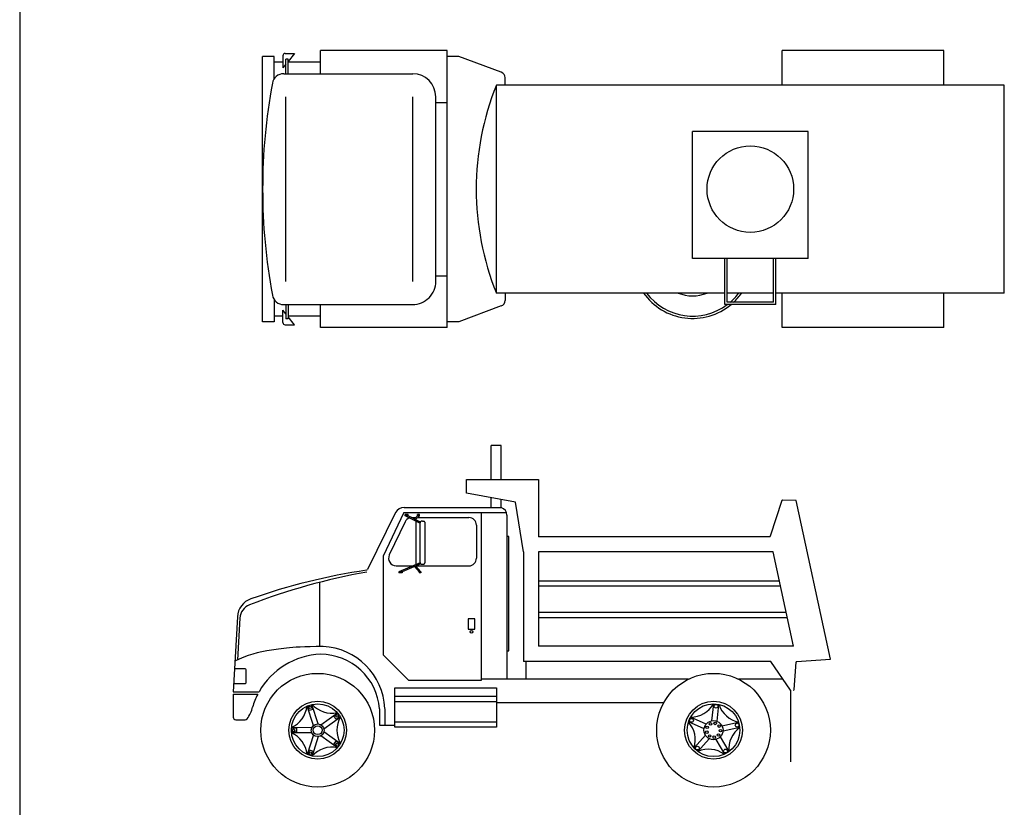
# Model space of a CAD drawing. Extents: x 149 to 250, y -977 to -912.
# Tile 144 of 156: x 220 to 229, y -933 to -926. Entities that reach past the tile are written whole.
import ezdxf

# ---------------------------------------------------------------- set-up
doc = ezdxf.new("R2010")
doc.units = 0
doc.header["$MEASUREMENT"] = 0
doc.linetypes.add('0', pattern=[0])
doc.layers.get('0').update_dxf_attribs({"linetype": 'CONTINUOUS'})
doc.layers.get('Defpoints').update_dxf_attribs({"linetype": 'CONTINUOUS'})
doc.layers.add('1', color=7, linetype='0')
doc.layers.add('PROP', color=7, linetype='CONTINUOUS')

# ---------------------------------------------------------------- blocks, each defined once
blk = doc.blocks.new('LATCH')
for p, q in [((2.49, 24.17), (2.49, 20.17)), ((5.02, 24.17), (2.49, 24.17)), ((5.02, 20.17), (5.02, 24.17)), ((2.49, 20.17), (5.02, 20.17))]:
    blk.add_line(p, q)
blk.add_circle((3.81, 19.08), 0.545)
blk = doc.blocks.new('CAMION3')
for p, q in [((-0.3589, 2.7778), (-0.3589, 3.0848)), ((-0.2671, 3.0848), (-0.3589, 3.0848)), ((-0.2671, 2.7778), (-0.2671, 3.0848)), ((-0.58, 2.7761), (0.0705, 2.7761)), ((-0.58, 2.655), (-0.58, 2.7761)), ((0.0705, 2.7761), (0.0705, 2.2609)), ((-0.1398, 2.5732), (-0.58, 2.655)), ((-0.3589, 2.5273), (-0.3589, 2.6157)), ((-0.2671, 2.525), (-0.2671, 2.5986)), ((2.2671, 2.5878), (2.1628, 2.2649)), ((2.3953, 2.5875), (2.2728, 2.5918)), ((2.7048, 1.1562), (2.3953, 2.5875)), ((-1.1429, 2.5255), (-0.3589, 2.5255)), ((-0.3589, 2.5255), (-0.267, 2.5232)), ((-0.0672, 2.1232), (-0.1398, 2.5732)), ((-1.223, 2.4786), (-1.4762, 1.9645)), ((-1.1465, 2.4795), (-1.3335, 2.0857)), ((-1.1465, 2.4795), (-0.2196, 2.4795)), ((-1.1346, 2.4492), (-1.1346, 2.4607)), ((-1.1089, 2.4607), (-1.1346, 2.4607)), ((-1.002, 2.3831), (-1.1346, 2.4492)), ((-1.1089, 2.4492), (-1.1346, 2.4492)), ((-1.1089, 2.4492), (-1.1089, 2.4607)), ((-0.9969, 2.3934), (-1.1089, 2.4492)), ((-1.0739, 2.4336), (-1.0397, 2.4336)), ((-1.053, 2.4213), (-1.023, 2.4492)), ((-1.042, 2.4159), (-1.0061, 2.4492)), ((-1.0374, 2.4187), (-1.0374, 2.4136)), ((-1.0061, 2.4607), (-1.023, 2.4607)), ((-1.023, 2.4492), (-1.023, 2.4607)), ((-1.0061, 2.4492), (-1.023, 2.4492)), ((-1.0213, 2.4336), (-0.56, 2.4336)), ((-1.0061, 2.4492), (-1.0061, 2.4607)), ((-0.9792, 2.4021), (-0.9677, 2.4021)), ((-0.4467, 0.964), (-0.4467, 2.4795)), ((-0.2156, 2.4566), (-0.2156, 2.2617)), ((-1.1361, 2.3943), (-1.2779, 2.0958)), ((-1.0374, 2.4007), (-1.0374, 2.0092)), ((-1.0022, 2.3792), (-1.0022, 2.0347)), ((-0.9562, 2.3906), (-0.9562, 2.0233)), ((-0.4912, 2.3647), (-0.4912, 2.0662)), ((-0.2156, 2.2617), (-0.2156, 1.2284)), ((2.1573, 2.2609), (0.0705, 2.2609)), ((-1.3335, 2.0857), (-1.3335, 1.1948)), ((-0.0672, 2.1232), (-0.0672, 1.1336)), ((0.0705, 2.1232), (0.0705, 1.2714)), ((0.2446, 2.1232), (0.0705, 2.1232)), ((2.1871, 2.1232), (0.2446, 2.1232)), ((2.3714, 1.2714), (2.1871, 2.1232)), ((-1.2156, 1.9974), (-1.066, 1.9974)), ((-0.9999, 2.0248), (-1.193, 1.9446)), ((-0.992, 2.0156), (-1.1631, 1.9446)), ((-1.0511, 1.9911), (-1.009, 1.9446)), ((-1.0399, 1.9958), (-0.9935, 1.9446)), ((-1.036, 1.9974), (-0.56, 1.9974)), ((-0.9792, 2.0118), (-0.9677, 2.0118)), ((-1.193, 1.9446), (-1.193, 1.9332)), ((-1.1631, 1.9446), (-1.193, 1.9446)), ((-1.1631, 1.9332), (-1.193, 1.9332)), ((-1.1631, 1.9446), (-1.1631, 1.9332)), ((-1.009, 1.9446), (-1.009, 1.9332)), ((-0.9935, 1.9446), (-1.009, 1.9446)), ((-0.9935, 1.9332), (-1.009, 1.9332)), ((-0.9935, 1.9446), (-0.9935, 1.9332)), ((-1.9058, 1.27), (-1.9058, 1.8501)), ((0.0705, 1.8622), (2.2436, 1.8622)), ((0.0705, 1.8163), (2.2535, 1.8163)), ((-2.6497, 1.537), (-2.6878, 0.8606)), ((-2.6273, 1.5253), (-2.6486, 1.1487)), ((0.0705, 1.5783), (2.305, 1.5783)), ((0.0705, 1.5323), (2.3149, 1.5323)), ((-2.2776, 1.2458), (-2.2997, 1.2428)), ((-2.2546, 1.2488), (-2.2776, 1.2458)), ((-2.2308, 1.2517), (-2.2546, 1.2488)), ((-2.2058, 1.2545), (-2.2308, 1.2517)), ((-2.1793, 1.2573), (-2.2058, 1.2545)), ((-2.1506, 1.26), (-2.1793, 1.2573)), ((-2.1187, 1.2624), (-2.1506, 1.26)), ((-2.0825, 1.2645), (-2.1187, 1.2624)), ((-2.0412, 1.2663), (-2.0825, 1.2645)), ((-1.9937, 1.2675), (-2.0412, 1.2663)), ((-1.9391, 1.2683), (-1.9937, 1.2675)), ((-1.8764, 1.2684), (-1.9391, 1.2683)), ((2.3714, 1.2714), (0.0705, 1.2714)), ((-2.3212, 1.2398), (-2.3422, 1.2367)), ((-2.2997, 1.2428), (-2.3212, 1.2398)), ((-1.1038, 0.9648), (-1.3335, 1.1948)), ((-0.2156, 1.2284), (-0.2156, 0.975)), ((2.4001, 1.1324), (2.7048, 1.1562)), ((2.1662, 1.1336), (-0.0672, 1.1336)), ((-0.0443, 1.1336), (-0.0443, 0.9749)), ((2.3454, 0.8744), (2.1662, 1.1336)), ((2.3775, 0.8797), (2.3949, 1.1271)), ((-1.2293, 0.5413), (-1.2293, 0.8961)), ((-1.2293, 0.8961), (-0.3107, 0.8949)), ((-1.1038, 0.9648), (-0.4467, 0.964)), ((-0.05, 0.975), (-0.4467, 0.975)), ((-0.3107, 0.8949), (-0.3107, 0.5413)), ((1.425, 0.9749), (-0.0672, 0.9749)), ((2.2759, 0.9749), (1.8749, 0.9749)), ((-2.6878, 0.8606), (-2.4541, 0.8606)), ((-2.6878, 0.8376), (-2.6878, 0.6309)), ((-2.6878, 0.8376), (-2.4664, 0.8376)), ((-0.3107, 0.8169), (-1.2293, 0.8169)), ((2.3454, 0.8744), (2.3454, 0.2277)), ((-1.963, 0.5563), (-2.0202, 0.7313)), ((-2.0019, 0.6901), (-2.016, 0.7331)), ((-1.967, 0.7016), (-1.9811, 0.7445)), ((-1.9193, 0.5706), (-1.9766, 0.7456)), ((-0.3107, 0.771), (-1.2293, 0.771)), ((-0.3107, 0.7648), (1.2011, 0.7627)), ((1.6358, 0.5984), (1.6521, 0.7513)), ((1.6815, 0.5935), (1.6977, 0.7464)), ((-1.967, 0.7016), (-2.0019, 0.6901)), ((-1.8958, 0.563), (-1.747, 0.6715)), ((-1.8687, 0.5259), (-1.72, 0.6344)), ((-1.7805, 0.6414), (-1.744, 0.6681)), ((-1.7589, 0.6117), (-1.7805, 0.6414)), ((-1.7589, 0.6117), (-1.7224, 0.6384)), ((-1.3653, 0.7056), (-1.3653, 0.5597)), ((-1.3194, 0.7056), (-1.3194, 0.5597)), ((1.5835, 0.5682), (1.4431, 0.6309)), ((-2.6648, 0.608), (-2.5799, 0.608)), ((-1.9774, 0.5363), (-2.1616, 0.5359)), ((-1.3653, 0.5597), (-1.2297, 0.5595)), ((-0.3107, 0.5873), (-1.2293, 0.5873)), ((-0.3107, 0.5413), (-1.2293, 0.5413)), ((1.5648, 0.5263), (1.4244, 0.589)), ((1.7264, 0.5531), (1.8768, 0.5849)), ((1.7359, 0.5081), (1.8863, 0.54)), ((-2.1168, 0.5314), (-2.162, 0.5313)), ((-2.1167, 0.4947), (-2.1619, 0.4946)), ((-1.9773, 0.4903), (-2.1615, 0.49)), ((-2.1168, 0.5314), (-2.1167, 0.4947)), ((-1.9628, 0.4704), (-2.0193, 0.2951)), ((-1.9191, 0.4563), (-1.9756, 0.281)), ((-1.8956, 0.464), (-1.7464, 0.356)), ((-1.8687, 0.5012), (-1.7195, 0.3932)), ((1.5773, 0.4672), (1.4743, 0.353)), ((1.7112, 0.453), (1.788, 0.3197)), ((-1.78, 0.386), (-1.7585, 0.4158)), ((-1.78, 0.386), (-1.7434, 0.3595)), ((-1.7585, 0.4158), (-1.7219, 0.3893)), ((1.6114, 0.4364), (1.5084, 0.3222)), ((1.6715, 0.43), (1.7482, 0.2968)), ((-2.0012, 0.3364), (-2.0151, 0.2933)), ((-2.0012, 0.3364), (-1.9662, 0.3251)), ((-1.9662, 0.3251), (-1.9801, 0.2821))]:
    blk.add_line(p, q)
for points in [[(-0.2157, 1.2302), (-0.1982, 1.2302), (-0.1982, 2.2634)], [(-0.1982, 2.2634), (-0.2157, 2.2634)]]:
    blk.add_lwpolyline(points)
blk.add_lwpolyline([(-2.674, 1.07), (-2.5838, 1.07, -0.414214), (-2.5723, 1.0585), (-2.5723, 0.9431, -0.414214), (-2.5838, 0.9317), (-2.6818, 0.9317)], format="xyb")
for centre, radius in [((-1.9248, 0.5134), 0.5134), ((1.6499, 0.5134), 0.5134), ((-1.9248, 0.5134), 0.2608), ((-1.9248, 0.5134), 0.2379), ((-1.9925, 0.7203), 0.0114), ((1.6499, 0.5134), 0.2608), ((1.6499, 0.5134), 0.2379), ((1.6729, 0.7298), 0.0171), ((-1.749, 0.6417), 0.0114), ((-1.9248, 0.5134), 0.0574), ((-1.9248, 0.5134), 0.0402), ((1.4512, 0.6021), 0.0171), ((1.6499, 0.5134), 0.0861), ((1.5923, 0.5392), 0.0115), ((1.6223, 0.5702), 0.0115), ((1.6653, 0.5747), 0.0115), ((1.701, 0.5505), 0.0115), ((1.8628, 0.5585), 0.0171), ((-2.1424, 0.513), 0.0114), ((1.5892, 0.4961), 0.0115), ((1.6146, 0.4611), 0.0115), ((1.6565, 0.4506), 0.0115), ((1.6953, 0.4695), 0.0115), ((1.7129, 0.509), 0.0115), ((-1.7484, 0.3859), 0.0114), ((1.5041, 0.3518), 0.0171), ((-1.9916, 0.3063), 0.0114), ((1.7586, 0.3248), 0.0171)]:
    blk.add_circle(centre, radius)
for centre, radius, start, end in [((2.2726, 2.586), 0.00574, 87.98668, 162.08843), ((-1.1429, 2.4336), 0.0918, 90, 150.66434), ((-0.2845, 2.4566), 0.0689, 360, 75.2802), ((-1.0739, 2.3647), 0.0689, 108.75856, 154.60468), ((-1.0739, 2.3647), 0.0689, 90, 92.969), ((-0.9792, 2.3792), 0.023, 90, 180), ((-0.9677, 2.3906), 0.0115, 360, 90), ((-0.56, 2.3647), 0.0689, 360, 90), ((0.2446, 2.2667), 0.00574, 213.97321, 270), ((2.1573, 2.2667), 0.00574, 270, 342.08843), ((-1.2156, 2.0662), 0.0689, 154.60468, 270), ((-0.56, 2.0662), 0.0689, 270, 360), ((-0.6468, -3.657), 5.6774, 98.48884, 109.34166), ((-1.4865, 1.9696), 0.0115, 278.48884, 333.77297), ((-0.9792, 2.0347), 0.023, 180, 270), ((-0.9677, 2.0233), 0.0115, 270, 360), ((-0.5079, -3.6062), 5.6314, 99.95576, 111.14686), ((-2.4663, 1.5267), 0.1837, 109.34166, 176.77469), ((-2.4898, 1.5176), 0.1378, 111.14686, 176.77469), ((-1.9009, 0.6871), 0.5818, 2.19023, 87.59005), ((-2.2169, 0.2232), 1.0212, 97.04764, 116.48833), ((-1.8752, 0.5347), 0.6643, 92.09482, 150.6239), ((-1.8994, 0.6627), 0.5359, 4.60018, 90), ((2.4006, 1.1267), 0.00574, 94.46573, 175.98832), ((-1.8752, 0.5347), 0.6643, 152.87222, 163.62014), ((2.3718, 0.8801), 0.00574, 269.91929, 355.98832), ((-2.7884, 0.7872), 0.2835, 323.1578, 346.71533), ((-2.2585, 0.7548), 0.2379, 294.08567, 354.14607), ((-1.7983, 0.9054), 0.2379, 222.08567, 282.14607), ((1.4443, 0.8703), 0.2379, 269.91408, 329.97448), ((1.9258, 0.8192), 0.2379, 197.91408, 257.97448), ((-2.6648, 0.6309), 0.023, 180, 270), ((-1.5129, 0.5142), 0.2379, 150.08567, 210.14607), ((-2.5799, 0.6309), 0.023, 270, 323.1578), ((1.2469, 0.4282), 0.2379, 341.91408, 41.97448), ((2.026, 0.3455), 0.2379, 125.91408, 185.97448), ((-2.2575, 0.2706), 0.2379, 6.08567, 66.14607), ((-1.7967, 0.1219), 0.2379, 78.08567, 138.14607), ((1.6065, 0.1038), 0.2379, 53.91408, 113.97448)]:
    blk.add_arc(centre, radius, start, end)
at = {"xscale": 0.02296127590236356, "yscale": 0.02296127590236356, "zscale": 0.02296127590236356}
blk.add_blockref('LATCH', (-0.6222, 0.9638), dxfattribs=at)

msp = doc.modelspace()

# ---------------------------------------------------------------- linework, layer by layer
at = {"layer": '1', "linetype": '0'}
for p, q in [((222.03122, -928.80538), (222.03122, -926.4077)), ((222.13545, -926.4077), (222.03122, -926.4077)), ((222.13545, -926.61618), (222.13545, -926.4077)), ((222.21363, -926.40247), (222.21363, -926.51194)), ((222.23449, -926.38164), (222.3179, -926.38164)), ((222.23969, -926.47935), (222.23969, -926.43376)), ((222.26055, -926.43376), (222.23969, -926.43376)), ((222.3179, -926.38164), (222.26055, -926.45329)), ((222.26055, -926.56406), (222.26055, -926.43376)), ((223.69918, -926.35558), (222.55245, -926.35558)), ((222.55245, -926.56406), (222.55245, -926.35558)), ((223.69918, -928.8575), (223.69918, -926.35558)), ((223.80342, -926.4077), (223.69918, -926.4077)), ((224.18659, -926.55137), (223.80342, -926.4077)), ((228.18182, -926.35558), (226.72236, -926.35558)), ((226.72236, -926.66829), (226.72236, -926.35558)), ((228.18182, -926.66829), (228.18182, -926.35558)), ((222.21363, -926.45982), (222.13545, -926.45982)), ((222.23969, -926.47935), (222.21363, -926.51194)), ((222.23969, -926.56406), (222.23969, -926.47935)), ((222.55245, -926.45982), (222.26055, -926.45982)), ((222.22148, -926.56406), (222.55245, -926.56406)), ((222.55245, -926.56406), (223.38643, -926.56406)), ((224.22041, -926.66829), (224.22041, -926.60018)), ((226.72236, -926.66829), (224.14223, -926.66829)), ((224.14223, -928.54478), (224.14223, -926.66829)), ((228.18182, -926.66829), (226.72236, -926.66829)), ((228.72913, -926.66829), (228.18182, -926.66829)), ((228.72913, -928.54478), (228.72913, -926.66829)), ((222.23969, -928.44051), (222.23969, -926.77257)), ((223.38643, -928.44051), (223.38643, -926.77257)), ((223.59493, -928.44051), (223.59493, -926.77257)), ((223.59493, -926.82469), (223.69918, -926.82469)), ((225.91444, -928.23204), (225.91444, -927.08531)), ((226.95691, -927.08531), (225.91444, -927.08531)), ((226.95691, -928.23204), (226.95691, -927.08531)), ((226.95691, -928.23204), (225.91444, -928.23204)), ((226.20633, -928.64902), (226.20633, -928.23204)), ((226.22718, -928.62816), (226.22718, -928.23204)), ((226.64417, -928.62816), (226.64417, -928.23204)), ((226.66502, -928.64902), (226.66502, -928.23204)), ((223.59493, -928.38839), (223.69918, -928.38839)), ((225.49745, -928.54478), (224.14223, -928.54478)), ((224.22041, -928.54478), (224.22041, -928.6129)), ((225.78413, -928.54478), (225.49745, -928.54478)), ((226.04475, -928.54478), (225.78413, -928.54478)), ((226.20633, -928.54478), (226.04475, -928.54478)), ((226.33143, -928.54478), (226.22718, -928.54478)), ((226.64417, -928.54478), (226.33143, -928.54478)), ((228.72913, -928.54478), (226.66502, -928.54478)), ((226.72236, -928.8575), (226.72236, -928.54478)), ((228.18182, -928.8575), (228.18182, -928.54478)), ((222.13545, -928.5969), (222.13545, -928.80538)), ((222.22148, -928.64902), (223.38643, -928.64902)), ((222.23969, -928.64902), (222.23969, -928.73372)), ((222.26055, -928.64902), (222.26055, -928.77932)), ((222.55245, -928.8575), (222.55245, -928.64902)), ((226.22719, -928.64902), (226.20633, -928.64902)), ((226.25321, -928.62816), (226.22718, -928.62816)), ((226.26117, -928.64902), (226.22719, -928.64902)), ((226.28481, -928.62816), (226.25321, -928.62816)), ((226.66502, -928.64902), (226.26117, -928.64902)), ((226.64417, -928.62816), (226.28481, -928.62816)), ((222.21363, -928.81061), (222.21363, -928.70114)), ((222.23969, -928.73372), (222.21363, -928.70114)), ((222.23969, -928.73372), (222.23969, -928.77932)), ((224.18659, -928.6617), (223.80342, -928.80538)), ((222.13545, -928.80538), (222.03122, -928.80538)), ((222.21363, -928.75326), (222.13545, -928.75326)), ((222.23449, -928.83144), (222.3179, -928.83144)), ((222.26055, -928.77932), (222.23969, -928.77932)), ((222.55245, -928.75326), (222.26055, -928.75326)), ((222.3179, -928.83144), (222.26055, -928.75978)), ((223.80342, -928.80538), (223.69918, -928.80538)), ((223.69918, -928.8575), (222.55245, -928.8575)), ((228.18182, -928.8575), (226.72236, -928.8575))]:
    msp.add_line(p, q, dxfattribs=at)
msp.add_circle((226.43568, -927.60654), 0.39093, dxfattribs=at)
for centre, radius, start, end in [((222.23449, -926.40247), 0.02085, 90, 180), ((222.22148, -926.66829), 0.10425, 90, 169.524), ((223.38643, -926.77257), 0.2085, 0.000003, 90), ((224.16829, -926.60018), 0.05212, 0.000007, 69.444), ((227.29572, -927.60654), 5.2645, 169.524, 190.476), ((226.4636, -927.60654), 2.5038, 157.993, 202.007), ((223.38643, -928.44051), 0.2085, 270, 0.00001), ((222.22148, -928.54478), 0.10425, 190.476, 270), ((225.91444, -928.23204), 0.54231, 215.218, 309.744), ((225.91444, -928.23204), 0.52124, 216.87, 306.87), ((225.91444, -928.23204), 0.3388, 247.38, 292.62), ((225.91444, -928.23204), 0.52124, 310.536, 323.13), ((225.91444, -928.23204), 0.54231, 313.075, 324.782), ((224.16829, -928.6129), 0.05212, 290.556, 0), ((222.23449, -928.81061), 0.02085, 180, 270)]:
    msp.add_arc(centre, radius, start, end, dxfattribs=at)
at = {"layer": 'Defpoints'}
msp.add_lwpolyline([(219.83731, -940.3021), (241.43731, -940.3021), (241.43731, -912.4021), (219.83731, -912.4021)], close=True, dxfattribs=at)

# ---------------------------------------------------------------- block references
at = {"layer": 'PROP', "color": 7}
msp.add_blockref('CAMION3', (224.45321, -933.00634, -0.00446), dxfattribs=at)

doc.saveas('drawing.dxf')
